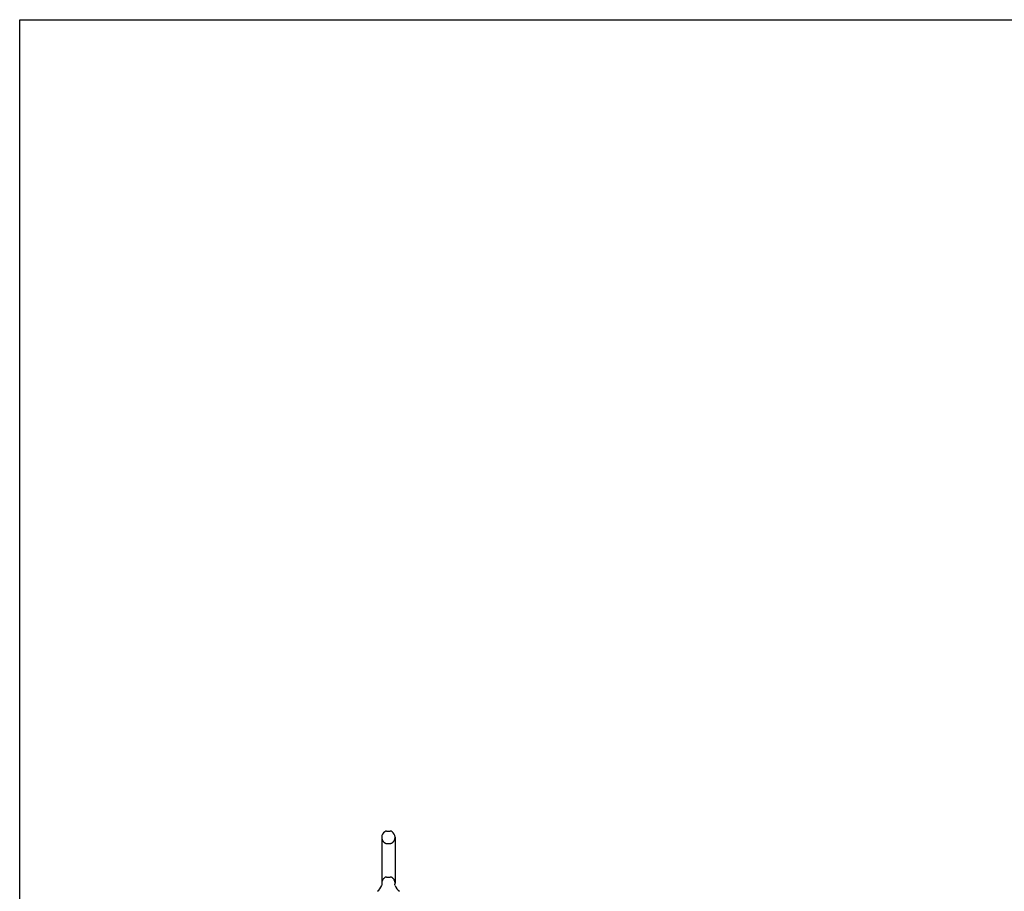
# Model space of a CAD drawing. Header units: inches. Extents: x 0 to 212, y 0 to 138.
# Tile 6 of 33: x 0 to 36, y 106 to 138. Entities that reach past the tile are written whole.
import ezdxf

# ---------------------------------------------------------------- set-up
doc = ezdxf.new("R2010")
doc.units = ezdxf.units.IN
doc.header["$LTSCALE"] = 11.6875
doc.header["$MEASUREMENT"] = 0
doc.linetypes.add('HIDDEN', pattern=[0.2, 0.1, -0.1])
doc.layers.get('0').update_dxf_attribs({"linetype": 'CONTINUOUS'})
doc.layers.add('DEFAULT_2', color=8, linetype='HIDDEN')

msp = doc.modelspace()

# ---------------------------------------------------------------- linework, layer by layer
at = {"color": 7, "linetype": 'Continuous'}
for p, q in [((0, 0), (0, 137.5)), ((0, 137.5), (212.5, 137.5)), ((13.124, 107.864), (13.124, 106.201)), ((13.302, 108.086), (13.429, 108.086)), ((13.607, 107.864), (13.607, 106.201)), ((13.127, 106.131), (13.127, 106.127)), ((13.604, 106.161), (13.604, 106.164))]:
    msp.add_line(p, q, dxfattribs=at)
for points in [[(13.127, 106.164), (13.127, 106.161), (13.128, 106.156), (13.128, 106.152), (13.128, 106.148), (13.128, 106.143), (13.128, 106.139), (13.128, 106.135), (13.127, 106.131)], [(13.604, 106.127), (13.604, 106.131), (13.603, 106.135), (13.603, 106.139), (13.603, 106.144), (13.603, 106.148), (13.603, 106.152), (13.603, 106.156), (13.604, 106.161)]]:
    msp.add_lwpolyline(points, dxfattribs=at)
for centre, radius, start, end in [((13.366, 107.864), 0.241, 123.1848, 180), ((13.302, 107.961), 0.125, 90, 123.1848), ((13.429, 107.961), 0.125, 56.8152, 90), ((13.366, 107.864), 0.241, 0, 56.8152), ((12.665, 106.307), 0.5, 306.7414, 337.1843), ((13.366, 106.201), 0.241, 180, 188.65), ((13.366, 106.201), 0.241, 351.35, 360), ((14.067, 106.307), 0.5, 202.8157, 233.2586)]:
    msp.add_arc(centre, radius, start, end, dxfattribs=at)
at = {"layer": 'DEFAULT_2', "color": 8, "linetype": 'HIDDEN'}
for p, q in [((13.302, 107.641), (13.429, 107.641)), ((13.302, 106.423), (13.429, 106.423)), ((13.127, 106.164), (13.127, 106.161)), ((13.127, 106.131), (13.127, 106.131)), ((13.128, 106.152), (13.128, 106.152)), ((13.128, 106.148), (13.128, 106.148)), ((13.128, 106.144), (13.128, 106.143)), ((13.128, 106.139), (13.128, 106.139)), ((13.128, 106.135), (13.128, 106.135)), ((13.603, 106.156), (13.603, 106.156)), ((13.603, 106.152), (13.603, 106.152)), ((13.603, 106.148), (13.603, 106.148)), ((13.603, 106.143), (13.603, 106.144)), ((13.604, 106.161), (13.604, 106.161)), ((13.604, 106.131), (13.604, 106.131))]:
    msp.add_line(p, q, dxfattribs=at)
msp.add_lwpolyline([(13.603, 106.135), (13.603, 106.139), (13.603, 106.139)], dxfattribs=at)
for centre, radius, start, end in [((13.366, 107.864), 0.241, 180, 236.8152), ((13.366, 107.864), 0.241, 303.1848, 360), ((13.302, 107.766), 0.125, 236.8152, 270), ((13.429, 107.766), 0.125, 270, 303.1848), ((13.366, 106.201), 0.241, 123.1848, 180), ((13.302, 106.298), 0.125, 90, 123.1848), ((13.429, 106.298), 0.125, 56.8152, 90), ((13.366, 106.201), 0.241, 0, 56.8152)]:
    msp.add_arc(centre, radius, start, end, dxfattribs=at)

doc.saveas('drawing.dxf')
